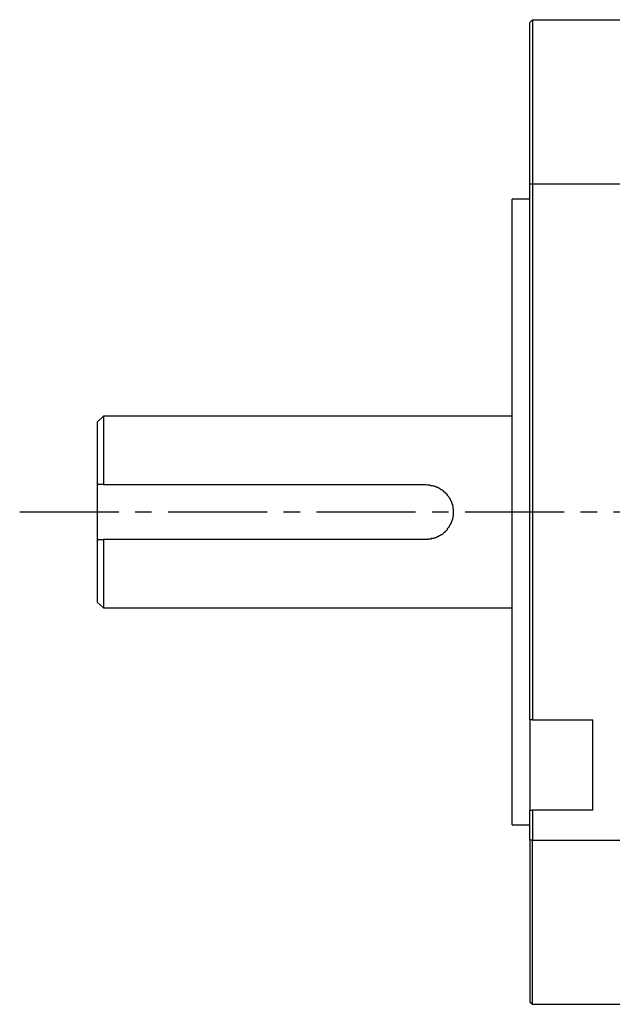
# Model space of a CAD drawing. Header units: millimetres. Extents: x 32176 to 33806, y 9889 to 10961.
# Tile 27 of 41: x 32633 to 32690, y 10291 to 10386. Entities that reach past the tile are written whole.
import ezdxf

# ---------------------------------------------------------------- set-up
doc = ezdxf.new("R2010")
doc.units = ezdxf.units.MM
doc.linetypes.add('CENTER2', pattern=[28.575, 19.05, -3.175, 3.175, -3.175])
doc.layers.add('Center', color=1, linetype='CENTER2')
doc.layers.add('Z_entity', color=7, linetype='Continuous')

msp = doc.modelspace()

# ---------------------------------------------------------------- linework, layer by layer
at = {"layer": 'Center', "ltscale": 0.5}
msp.add_line((32632.627, 10338.592), (32788.156, 10338.592), dxfattribs=at)
at = {"layer": 'Z_entity', "color": 7}
for p, q in [((32681.724, 10385.717), (32681.978, 10385.971)), ((32681.724, 10370.171), (32681.724, 10385.717)), ((32681.978, 10385.971), (32691.213, 10385.971)), ((32681.978, 10385.971), (32681.978, 10370.171)), ((32681.724, 10318.577), (32681.724, 10370.171)), ((32681.724, 10370.171), (32681.978, 10370.171)), ((32681.978, 10370.171), (32691.213, 10370.171)), ((32681.978, 10370.171), (32681.978, 10318.577)), ((32680.03, 10308.495), (32680.03, 10368.688)), ((32681.724, 10368.688), (32680.03, 10368.688)), ((32640.677, 10347.805), (32640.127, 10347.254)), ((32640.677, 10347.805), (32640.677, 10341.239)), ((32680.03, 10347.805), (32640.677, 10347.805)), ((32640.127, 10341.239), (32640.127, 10347.254)), ((32640.127, 10335.944), (32640.127, 10341.239)), ((32640.677, 10341.239), (32640.127, 10341.239)), ((32640.677, 10341.239), (32671.727, 10341.239)), ((32671.727, 10341.239), (32671.854, 10341.197)), ((32671.854, 10341.197), (32672.108, 10341.197)), ((32672.108, 10341.197), (32672.151, 10341.154)), ((32672.151, 10341.154), (32672.32, 10341.154)), ((32672.32, 10341.154), (32672.405, 10341.112)), ((32672.405, 10341.112), (32672.49, 10341.112)), ((32672.49, 10341.112), (32672.574, 10341.07)), ((32672.574, 10341.07), (32672.617, 10341.07)), ((32672.617, 10341.07), (32672.659, 10341.027)), ((32672.659, 10341.027), (32672.744, 10341.027)), ((32672.744, 10341.027), (32672.786, 10340.985)), ((32672.786, 10340.985), (32672.871, 10340.985)), ((32672.871, 10340.985), (32672.956, 10340.9)), ((32672.956, 10340.9), (32673.04, 10340.9)), ((32673.04, 10340.9), (32673.167, 10340.773)), ((32673.167, 10340.773), (32673.21, 10340.773)), ((32673.21, 10340.773), (32673.252, 10340.731)), ((32673.252, 10340.731), (32673.294, 10340.731)), ((32673.294, 10340.731), (32673.379, 10340.646)), ((32673.379, 10340.646), (32673.422, 10340.604)), ((32673.422, 10340.604), (32673.591, 10340.434)), ((32673.591, 10340.434), (32673.633, 10340.434)), ((32673.633, 10340.434), (32673.633, 10340.392)), ((32673.633, 10340.392), (32673.676, 10340.35)), ((32673.676, 10340.35), (32673.718, 10340.35)), ((32673.718, 10340.35), (32673.718, 10340.307)), ((32673.718, 10340.307), (32673.76, 10340.265)), ((32673.76, 10340.265), (32673.76, 10340.222)), ((32673.76, 10340.222), (32673.803, 10340.18)), ((32673.803, 10340.18), (32673.845, 10340.138)), ((32673.845, 10340.138), (32673.93, 10340.053)), ((32673.93, 10340.053), (32673.93, 10340.011)), ((32673.93, 10340.011), (32673.972, 10339.968)), ((32673.972, 10339.968), (32673.972, 10339.926)), ((32673.972, 10339.926), (32674.015, 10339.926)), ((32674.015, 10339.926), (32674.015, 10339.884)), ((32674.015, 10339.884), (32674.057, 10339.841)), ((32674.057, 10339.841), (32674.057, 10339.799)), ((32674.057, 10339.799), (32674.099, 10339.757)), ((32674.099, 10339.757), (32674.099, 10339.714)), ((32674.099, 10339.714), (32674.142, 10339.629)), ((32674.142, 10339.629), (32674.142, 10339.587)), ((32674.142, 10339.587), (32674.184, 10339.587)), ((32674.184, 10339.587), (32674.184, 10339.46)), ((32674.184, 10339.46), (32674.226, 10339.46)), ((32674.226, 10339.46), (32674.226, 10339.333)), ((32674.226, 10339.333), (32674.269, 10339.333)), ((32674.269, 10339.333), (32674.269, 10339.206)), ((32674.269, 10339.206), (32674.311, 10339.163)), ((32674.311, 10339.163), (32674.311, 10338.952)), ((32674.311, 10338.952), (32674.353, 10338.909)), ((32674.353, 10338.909), (32674.353, 10338.74)), ((32674.353, 10338.74), (32674.353, 10338.316)), ((32674.353, 10338.316), (32674.353, 10338.232)), ((32674.057, 10337.342), (32673.972, 10337.257)), ((32674.099, 10337.427), (32674.057, 10337.384)), ((32674.057, 10337.384), (32674.057, 10337.342)), ((32674.142, 10337.511), (32674.099, 10337.469)), ((32674.099, 10337.469), (32674.099, 10337.427)), ((32674.184, 10337.639), (32674.142, 10337.554)), ((32674.142, 10337.554), (32674.142, 10337.511)), ((32674.226, 10337.723), (32674.184, 10337.681)), ((32674.184, 10337.681), (32674.184, 10337.639)), ((32674.269, 10337.85), (32674.226, 10337.808)), ((32674.226, 10337.808), (32674.226, 10337.723)), ((32674.311, 10338.02), (32674.269, 10337.977)), ((32674.269, 10337.977), (32674.269, 10337.85)), ((32674.353, 10338.232), (32674.311, 10338.232)), ((32674.311, 10338.232), (32674.311, 10338.02)), ((32673.125, 10336.368), (32673.083, 10336.325)), ((32673.167, 10336.41), (32673.125, 10336.368)), ((32673.252, 10336.41), (32673.167, 10336.41)), ((32673.464, 10336.622), (32673.252, 10336.41)), ((32673.506, 10336.622), (32673.464, 10336.622)), ((32673.549, 10336.664), (32673.506, 10336.622)), ((32673.591, 10336.707), (32673.549, 10336.707)), ((32673.549, 10336.707), (32673.549, 10336.664)), ((32673.718, 10336.834), (32673.591, 10336.707)), ((32673.76, 10336.918), (32673.718, 10336.876)), ((32673.718, 10336.876), (32673.718, 10336.834)), ((32673.803, 10337.003), (32673.76, 10336.961)), ((32673.76, 10336.961), (32673.76, 10336.918)), ((32673.972, 10337.173), (32673.803, 10337.003)), ((32673.972, 10337.257), (32673.972, 10337.173)), ((32640.127, 10329.887), (32640.127, 10335.944)), ((32640.127, 10335.944), (32640.677, 10335.944)), ((32671.727, 10335.944), (32640.677, 10335.944)), ((32640.677, 10335.944), (32640.677, 10329.378)), ((32671.897, 10335.944), (32671.727, 10335.944)), ((32671.939, 10335.986), (32671.897, 10335.944)), ((32672.235, 10335.986), (32671.939, 10335.986)), ((32672.447, 10336.029), (32672.235, 10336.029)), ((32672.235, 10336.029), (32672.235, 10335.986)), ((32672.49, 10336.071), (32672.447, 10336.029)), ((32672.532, 10336.071), (32672.49, 10336.071)), ((32672.617, 10336.114), (32672.532, 10336.071)), ((32672.659, 10336.114), (32672.617, 10336.114)), ((32672.744, 10336.156), (32672.659, 10336.114)), ((32672.786, 10336.198), (32672.744, 10336.156)), ((32672.871, 10336.198), (32672.786, 10336.198)), ((32672.913, 10336.241), (32672.871, 10336.198)), ((32672.956, 10336.241), (32672.913, 10336.241)), ((32672.998, 10336.283), (32672.956, 10336.283)), ((32672.956, 10336.283), (32672.956, 10336.241)), ((32673.083, 10336.325), (32672.998, 10336.283)), ((32640.127, 10329.887), (32640.677, 10329.378)), ((32640.677, 10329.378), (32680.03, 10329.378)), ((32681.724, 10318.577), (32681.724, 10309.893)), ((32681.978, 10318.577), (32681.724, 10318.577)), ((32681.978, 10318.577), (32687.782, 10318.577)), ((32687.782, 10309.893), (32687.782, 10318.577)), ((32681.724, 10307.012), (32681.724, 10309.893)), ((32681.724, 10309.893), (32681.978, 10309.893)), ((32687.782, 10309.893), (32681.978, 10309.893)), ((32681.978, 10309.893), (32681.978, 10307.012)), ((32680.03, 10308.495), (32681.724, 10308.495)), ((32681.724, 10307.012), (32681.724, 10291.466)), ((32681.978, 10307.012), (32681.724, 10307.012)), ((32681.978, 10291.212), (32681.978, 10307.012)), ((32681.978, 10307.012), (32691.213, 10307.012)), ((32681.724, 10291.466), (32681.978, 10291.212)), ((32681.978, 10291.212), (32691.213, 10291.212))]:
    msp.add_line(p, q, dxfattribs=at)

doc.saveas('drawing.dxf')
